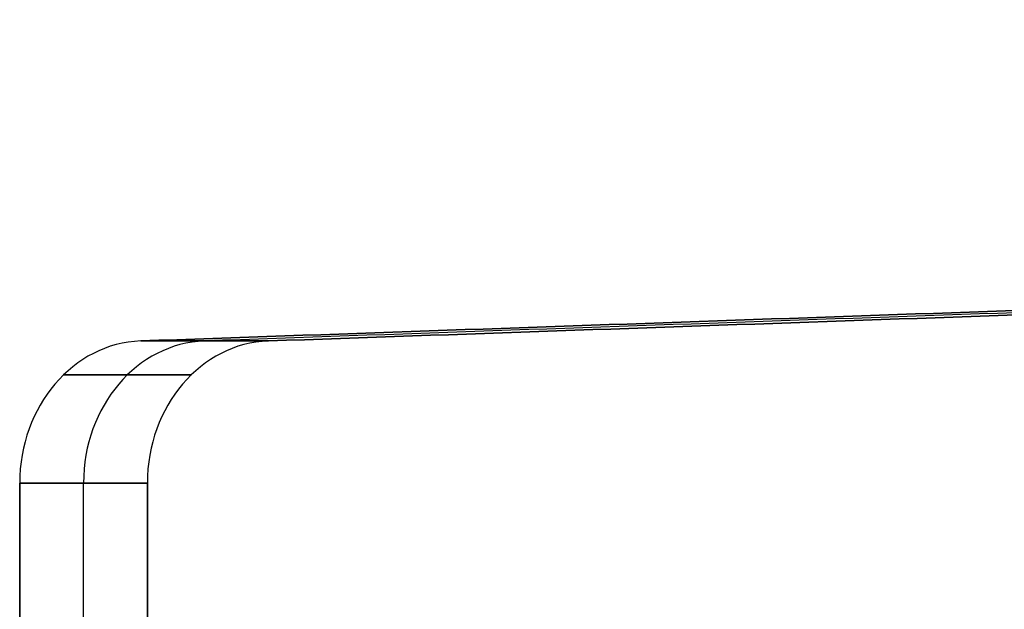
# Model space of a CAD drawing. Header units: millimetres. Extents: x -1100 to 1100, y -7 to 710.
# Tile 2 of 256: x -615 to -560, y 26 to 59. Entities that reach past the tile are written whole.
import ezdxf

# ---------------------------------------------------------------- set-up
doc = ezdxf.new("R2010")
doc.units = ezdxf.units.MM
doc.header["$MEASUREMENT"] = 0
doc.layers.add('IGES LEVEL 3', color=7, linetype='Continuous')

msp = doc.modelspace()

# ---------------------------------------------------------------- linework, layer by layer
at = {"layer": 'IGES LEVEL 3', "extrusion": (0.478852, 0, 0.877896)}
for centre in [(33.241, 691.698, -2.442), (33.241, 691.698, 12.558)]:
    msp.add_arc(centre, 8, 1.75, 90, dxfattribs=at)
at = {"layer": 'IGES LEVEL 3', "color": 253, "extrusion": (0.478852, -1.09999e-14, 0.877896)}
msp.add_arc((33.241, 691.698, -2.442), 8, 1.75, 90, dxfattribs=at)
msp.add_arc((33.241, 691.698, -2.442), 8, 1.75, 90, dxfattribs=at)
at = {"layer": 'IGES LEVEL 3', "extrusion": (-0.478852, 0, 0.877896)}
for centre in [(-33.241, -691.698, 2.442), (-33.241, -691.698, -12.558)]:
    msp.add_arc(centre, 8, 181.75, 270, dxfattribs=at)
at = {"layer": 'IGES LEVEL 3', "color": 253, "extrusion": (-0.478852, 1.266e-14, 0.877896)}
msp.add_arc((-33.241, -691.698, 2.442), 8, 181.75, 270, dxfattribs=at)
at = {"layer": 'IGES LEVEL 3', "color": 253, "extrusion": (-0.478852, 0, 0.877896)}
for centre in [(-33.241, -691.698, 2.442), (-33.241, -691.698, -5.058)]:
    msp.add_arc(centre, 8, 181.75, 270, dxfattribs=at)
at = {"layer": 'IGES LEVEL 3', "color": 253, "extrusion": (0.478852, 0, 0.877896)}
for centre in [(33.241, 691.698, 5.058), (33.241, 691.698, 12.558)]:
    msp.add_arc(centre, 8, 1.75, 90, dxfattribs=at)
at = {"layer": 'IGES LEVEL 3', "color": 253, "extrusion": (0.478852, -1.41831e-14, 0.877896)}
msp.add_arc((33.241, 691.698, 12.558), 8, 1.75, 90, dxfattribs=at)
at = {"layer": 'IGES LEVEL 3', "color": 253, "extrusion": (-0.478852, 1.09999e-14, 0.877896)}
msp.add_arc((-33.241, -691.698, -12.558), 8, 181.75, 270, dxfattribs=at)
msp.add_arc((-33.241, -691.698, -12.558), 8, 181.75, 270, dxfattribs=at)
at = {"layer": 'IGES LEVEL 3'}
for points in [[(-89.626, 59.299, 46.105), (-349.124, 50.268, 187.65), (-608.622, 41.237, 329.194)], [(-608.622, 41.237, -329.194), (-349.124, 50.268, -187.65), (-89.626, 59.299, -46.105)], [(-601.439, 41.237, 342.363), (-341.941, 50.268, 200.818), (-82.443, 59.299, 59.274)], [(-82.443, 59.299, -59.274), (-341.941, 50.268, -200.818), (-601.439, 41.237, -342.363)], [(-608.622, 41.237, 329.194), (-605.031, 41.237, 335.778), (-601.439, 41.237, 342.363)], [(-601.439, 41.237, -342.363), (-605.031, 41.237, -335.778), (-608.622, 41.237, -329.194)], [(-615.431, 33.241, 332.908), (-615.431, 16.62, 332.908), (-615.431, 0, 332.908)], [(-615.431, 33.241, 332.908), (-611.839, 33.241, 339.492), (-608.248, 33.241, 346.076)], [(-615.431, 0, -332.908), (-615.431, 16.62, -332.908), (-615.431, 33.241, -332.908)], [(-608.248, 33.241, -346.076), (-611.839, 33.241, -339.492), (-615.431, 33.241, -332.908)], [(-608.248, 0, 346.076), (-608.248, 16.62, 346.076), (-608.248, 33.241, 346.076)], [(-608.248, 33.241, -346.076), (-608.248, 16.62, -346.076), (-608.248, 0, -346.076)]]:
    msp.add_open_spline(points, degree=2, dxfattribs=at)
at = {"layer": 'IGES LEVEL 3', "color": 253}
for points in [[(-89.626, 59.299, 46.105), (-349.124, 50.268, 187.65), (-608.622, 41.237, 329.194)], [(-89.626, 59.299, 46.105), (-349.124, 50.268, 187.65), (-608.622, 41.237, 329.194)], [(-89.626, 59.299, -46.105), (-349.124, 50.268, -187.65), (-608.622, 41.237, -329.194)], [(-608.622, 41.237, -329.194), (-349.124, 50.268, -187.65), (-89.626, 59.299, -46.105)], [(-86.035, 59.299, 52.69), (-345.533, 50.268, 194.234), (-605.031, 41.237, 335.778)], [(-86.035, 59.299, -52.69), (-345.533, 50.268, -194.234), (-605.031, 41.237, -335.778)], [(-82.443, 59.299, 59.274), (-341.941, 50.268, 200.818), (-601.439, 41.237, 342.363)], [(-601.439, 41.237, 342.363), (-341.941, 50.268, 200.818), (-82.443, 59.299, 59.274)], [(-82.443, 59.299, -59.274), (-341.941, 50.268, -200.818), (-601.439, 41.237, -342.363)], [(-82.443, 59.299, -59.274), (-341.941, 50.268, -200.818), (-601.439, 41.237, -342.363)], [(-601.439, 41.237, 342.363), (-605.031, 41.237, 335.778), (-608.622, 41.237, 329.194)], [(-608.622, 41.237, 329.194), (-605.031, 41.237, 335.778), (-601.439, 41.237, 342.363)], [(-608.622, 41.237, -329.194), (-605.031, 41.237, -335.778), (-601.439, 41.237, -342.363)], [(-601.439, 41.237, -342.363), (-605.031, 41.237, -335.778), (-608.622, 41.237, -329.194)], [(-605.773, 39.337, 344.726), (-609.364, 39.337, 338.142), (-612.956, 39.337, 331.558)], [(-612.956, 39.337, -331.558), (-609.364, 39.337, -338.142), (-605.773, 39.337, -344.726)], [(-615.431, 33.241, 332.908), (-615.431, 16.62, 332.908), (-615.431, 0, 332.908)], [(-608.248, 33.241, 346.076), (-611.839, 33.241, 339.492), (-615.431, 33.241, 332.908)], [(-615.431, 33.241, 332.908), (-615.431, 16.62, 332.908), (-615.431, 0, 332.908)], [(-615.431, 33.241, 332.908), (-611.839, 33.241, 339.492), (-608.248, 33.241, 346.076)], [(-615.431, 33.241, -332.908), (-615.431, 16.62, -332.908), (-615.431, 0, -332.908)], [(-615.431, 0, -332.908), (-615.431, 16.62, -332.908), (-615.431, 33.241, -332.908)], [(-615.431, 33.241, -332.908), (-611.839, 33.241, -339.492), (-608.248, 33.241, -346.076)], [(-608.248, 33.241, -346.076), (-611.839, 33.241, -339.492), (-615.431, 33.241, -332.908)], [(-611.839, 0, 339.492), (-611.839, 16.62, 339.492), (-611.839, 33.241, 339.492)], [(-611.839, 0, -339.492), (-611.839, 16.62, -339.492), (-611.839, 33.241, -339.492)], [(-608.248, 33.241, 346.076), (-608.248, 16.62, 346.076), (-608.248, 0, 346.076)], [(-608.248, 0, 346.076), (-608.248, 16.62, 346.076), (-608.248, 33.241, 346.076)], [(-608.248, 33.241, -346.076), (-608.248, 16.62, -346.076), (-608.248, 0, -346.076)], [(-608.248, 33.241, -346.076), (-608.248, 16.62, -346.076), (-608.248, 0, -346.076)]]:
    msp.add_open_spline(points, degree=2, dxfattribs=at)

doc.saveas('drawing.dxf')
